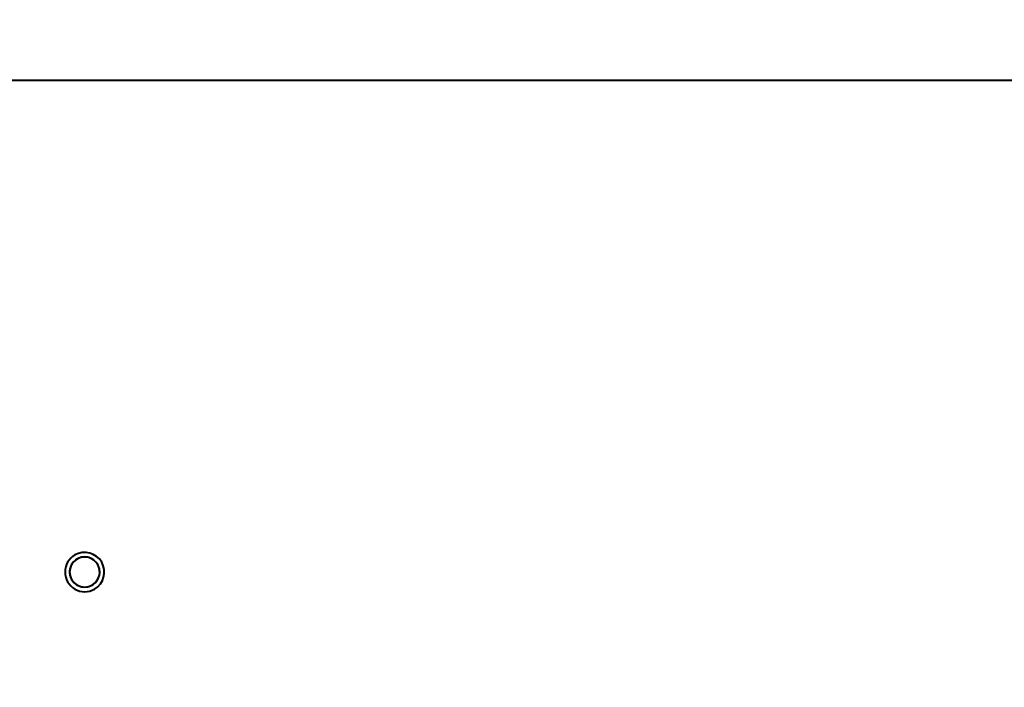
# Model space of a CAD drawing. Header units: millimetres. Extents: x -696 to 695, y -1041 to 611.
# Tile 47 of 90: x 24 to 237, y -230 to -86. Entities that reach past the tile are written whole.
import ezdxf

# ---------------------------------------------------------------- set-up
doc = ezdxf.new("R2010")
doc.units = ezdxf.units.MM
doc.layers.add('G-IMPT', color=8, linetype='Continuous', lineweight=40)

# ---------------------------------------------------------------- blocks, each defined once
blk = doc.blocks.new('NEXA 400 CALQUES_dwg-748074-Niveau de réf_')
at = {"layer": 'G-IMPT'}
for p, q in [((-574.16, -99.06), (572.61, -99.06)), ((-573.39, -99.06), (573.39, -99.06))]:
    blk.add_line(p, q, dxfattribs=at)
for radius, start, end in [(4.25, 120, 300), (4.25, 120, 300), (4.25, 120, 300), (4.25, 120, 300), (3.25, 90, 270), (4.25, 300, 120), (4.25, 300, 120), (4.25, 300, 120), (4.25, 300, 120), (3.25, 300, 120), (3.25, 300, 120), (3.25, 300, 120), (3.25, 270, 90), (3.25, 120, 300), (3.25, 120, 270), (3.25, 120, 300), (3.25, 270, 300)]:
    blk.add_arc((37.88, -205.33), radius, start, end, dxfattribs=at)

msp = doc.modelspace()

# ---------------------------------------------------------------- linework, layer by layer
at = {"color": 94, "lineweight": 30}
msp.add_circle((0, 1), 609.6, dxfattribs=at)

# ---------------------------------------------------------------- block references
at = {"layer": 'G-IMPT'}
msp.add_blockref('NEXA 400 CALQUES_dwg-748074-Niveau de réf_', (0, 0), dxfattribs=at)

doc.saveas('drawing.dxf')
